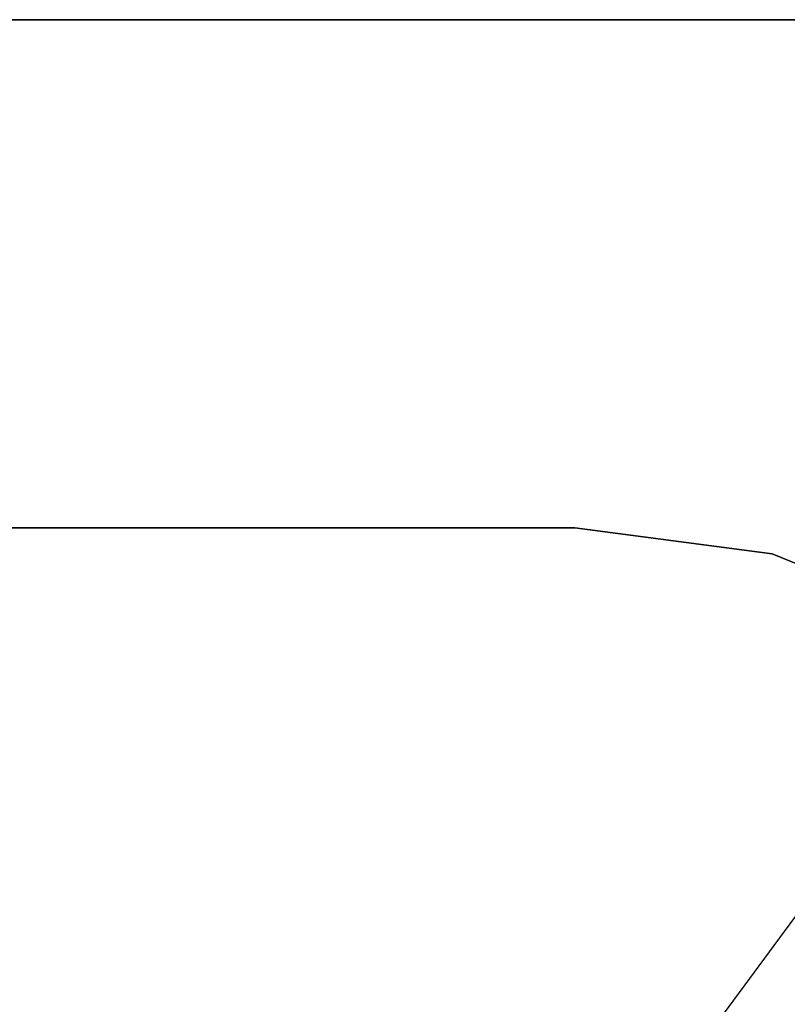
# Model space of a CAD drawing. Header units: millimetres. Extents: x -30782 to 40110, y 35885 to 73818.
# Tile 59 of 166: x -14464 to -14282, y 64492 to 64724. Entities that reach past the tile are written whole.
import ezdxf

# ---------------------------------------------------------------- set-up
doc = ezdxf.new("R2010")
doc.units = ezdxf.units.MM

# ---------------------------------------------------------------- blocks, each defined once
blk = doc.blocks.new('A$C1ED21673')
blk.add_line((2032.69, 170.64, -859.86), (2210.99, 411.88, -1028.57))
for points, invisible_edges in [([(2259.39, 599.8, -597.86), (1669.39, 599.8, -597.86), (1591.77, 589.58, -597.86)], 12), ([(2336.9, 589.59, -609.86), (1669.39, 599.8, -609.86), (2259.39, 599.8, -609.86)], 1), ([(1669.39, 599.8, -597.86), (2259.39, 599.8, -597.86), (2259.39, 599.8, -609.86)], 12), ([(1669.39, 599.8, -609.86), (1669.39, 599.8, -597.86), (2259.39, 599.8, -609.86)], 2), ([(1787.39, 479.88, -859.86), (1787.39, 479.88, -847.86), (2141.39, 479.88, -847.86)], 12), ([(1787.39, 479.88, -859.86), (2141.39, 479.88, -847.86), (2141.39, 479.88, -859.86)], 1), ([(2187.9, 473.76, -859.86), (1787.39, 479.88, -859.86), (2141.39, 479.88, -859.86)], 1), ([(2187.9, 473.76, -847.86), (2141.39, 479.88, -847.86), (1787.39, 479.88, -847.86)], 12), ([(2141.39, 479.88, -847.86), (2187.9, 473.76, -847.86), (2187.9, 473.76, -859.86)], 12), ([(2187.9, 473.76, -859.86), (2141.39, 479.88, -859.86), (2141.39, 479.88, -847.86)], 12), ([(2187.9, 473.76, -859.86), (2187.9, 473.76, -847.86), (2231.24, 455.8, -847.86)], 12), ([(2231.24, 455.8, -847.86), (2231.24, 455.8, -859.86), (2187.9, 473.76, -859.86)], 12), ([(2268.45, 427.25, -859.86), (2187.9, 473.76, -859.86), (2231.24, 455.8, -859.86)], 1), ([(2268.45, 427.25, -847.86), (2231.24, 455.8, -847.86), (2187.9, 473.76, -847.86)], 12)]:
    blk.add_3dface(points, dxfattribs=dict(invisible_edges=invisible_edges))

msp = doc.modelspace()

# ---------------------------------------------------------------- block references
msp.add_blockref('A$C1ED21673', (-16473.93, 64124.28))

doc.saveas('drawing.dxf')
